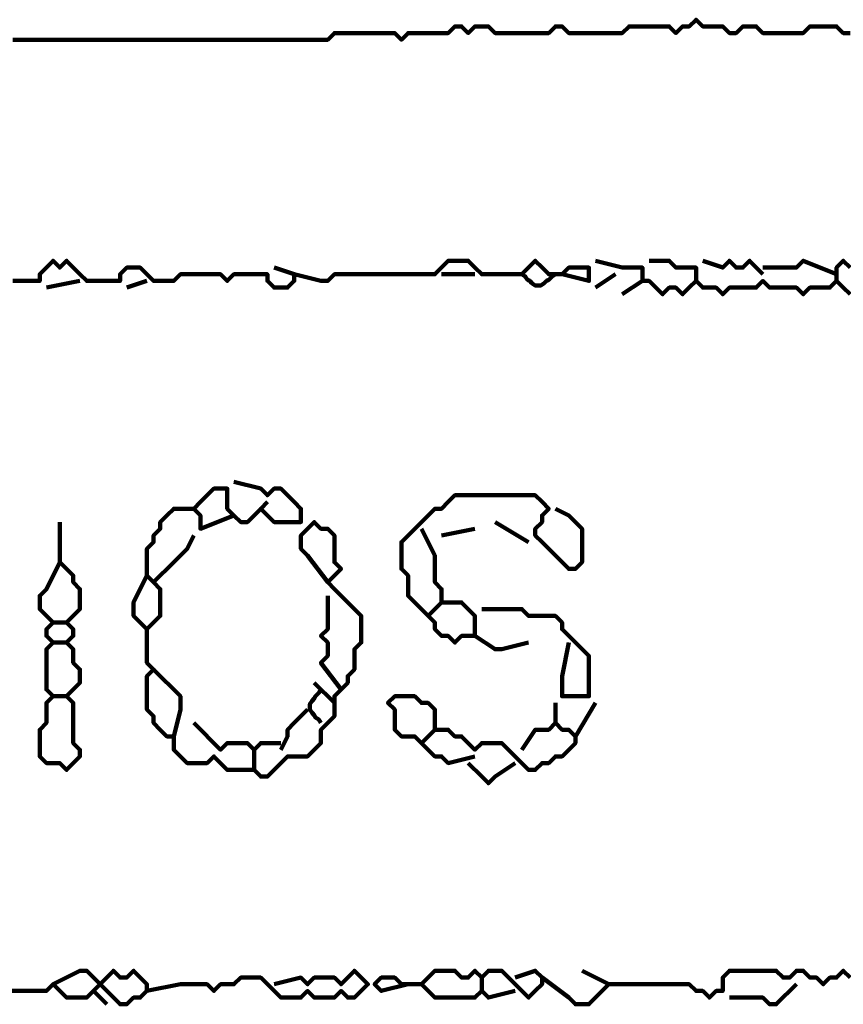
# Model space of a CAD drawing. Header units: metres. Extents: x 1959 to 4131, y 3282 to 4313.
# Tile 66 of 256: x 2127.63 to 2128.76, y 4302.39 to 4303.75. Entities that reach past the tile are written whole.
import ezdxf

# ---------------------------------------------------------------- set-up
doc = ezdxf.new("R2010")
doc.units = ezdxf.units.M
doc.layers.add('P', color=250, linetype='Continuous', lineweight=100)

msp = doc.modelspace()

# ---------------------------------------------------------------- linework, layer by layer
at = {"layer": 'P', "color": 0, "linetype": 'Continuous'}
for points in [[(2127.6199, 4303.7193), (2127.6292, 4303.7193), (2127.6384, 4303.7193), (2127.6476, 4303.7193), (2127.6568, 4303.7193), (2127.6661, 4303.7193), (2127.6753, 4303.7193), (2127.6845, 4303.7193), (2127.6938, 4303.7193), (2127.703, 4303.7193), (2127.7122, 4303.7193), (2127.7215, 4303.7193), (2127.7307, 4303.7193), (2127.7399, 4303.7193), (2127.7492, 4303.7193), (2127.7584, 4303.7193), (2127.7676, 4303.7193), (2127.7768, 4303.7193), (2127.7861, 4303.7193), (2127.7953, 4303.7193), (2127.8045, 4303.7193), (2127.8138, 4303.7193), (2127.823, 4303.7193), (2127.8322, 4303.7193), (2127.8415, 4303.7193), (2127.8507, 4303.7193), (2127.8599, 4303.7193), (2127.8692, 4303.7193), (2127.8784, 4303.7193), (2127.8876, 4303.7193), (2127.8968, 4303.7193), (2127.9061, 4303.7193), (2127.9153, 4303.7193), (2127.9245, 4303.7193), (2127.9338, 4303.7193), (2127.943, 4303.7193), (2127.9522, 4303.7193), (2127.9615, 4303.7193), (2127.9707, 4303.7193), (2127.9799, 4303.7193), (2127.9892, 4303.7193), (2127.9984, 4303.7193), (2128.0076, 4303.7193), (2128.0168, 4303.7193), (2128.0261, 4303.7193), (2128.0353, 4303.7193), (2128.0445, 4303.7193), (2128.0538, 4303.7193), (2128.063, 4303.7285), (2128.0722, 4303.7285), (2128.0815, 4303.7285), (2128.0907, 4303.7285), (2128.0999, 4303.7285), (2128.1092, 4303.7285), (2128.1184, 4303.7285), (2128.1276, 4303.7285), (2128.1368, 4303.7285), (2128.1461, 4303.7285), (2128.1553, 4303.7193), (2128.1645, 4303.7285), (2128.1738, 4303.7285), (2128.183, 4303.7285), (2128.1922, 4303.7285), (2128.2015, 4303.7285), (2128.2107, 4303.7285), (2128.2199, 4303.7285), (2128.2292, 4303.7378), (2128.2384, 4303.7378), (2128.2476, 4303.7285), (2128.2568, 4303.7378), (2128.2661, 4303.7378), (2128.2753, 4303.7378), (2128.2845, 4303.7285), (2128.2938, 4303.7285), (2128.303, 4303.7285), (2128.3122, 4303.7285), (2128.3215, 4303.7285), (2128.3307, 4303.7285), (2128.3399, 4303.7285), (2128.3492, 4303.7285), (2128.3584, 4303.7285), (2128.3676, 4303.7378), (2128.3768, 4303.7378), (2128.3861, 4303.7285), (2128.3953, 4303.7285), (2128.4045, 4303.7285), (2128.4138, 4303.7285), (2128.423, 4303.7285), (2128.4322, 4303.7285), (2128.4415, 4303.7285), (2128.4507, 4303.7285), (2128.4599, 4303.7285), (2128.4692, 4303.7378), (2128.4784, 4303.7378), (2128.4876, 4303.7378), (2128.4968, 4303.7378), (2128.5061, 4303.7378), (2128.5153, 4303.7378), (2128.5245, 4303.7378), (2128.5338, 4303.7285), (2128.543, 4303.7378), (2128.5522, 4303.7378), (2128.5615, 4303.747), (2128.5707, 4303.7378), (2128.5799, 4303.7378), (2128.5892, 4303.7378), (2128.5984, 4303.7378), (2128.6076, 4303.7285), (2128.6168, 4303.7285), (2128.6261, 4303.7378), (2128.6353, 4303.7378), (2128.6445, 4303.7378), (2128.6538, 4303.7285), (2128.663, 4303.7285), (2128.6722, 4303.7285), (2128.6815, 4303.7285), (2128.6907, 4303.7285), (2128.6999, 4303.7285), (2128.7092, 4303.7285), (2128.7184, 4303.7378), (2128.7276, 4303.7378), (2128.7368, 4303.7378), (2128.7461, 4303.7378), (2128.7553, 4303.7378), (2128.7645, 4303.7285), (2128.7738, 4303.7285)], [(2127.6199, 4303.387), (2127.6292, 4303.387), (2127.6384, 4303.387), (2127.6476, 4303.387), (2127.6568, 4303.387), (2127.6568, 4303.3962), (2127.6661, 4303.4054), (2127.6753, 4303.4147), (2127.6845, 4303.4054), (2127.6938, 4303.4147), (2127.703, 4303.4054), (2127.7122, 4303.3962), (2127.7215, 4303.387), (2127.7307, 4303.387), (2127.7399, 4303.387), (2127.7492, 4303.387), (2127.7584, 4303.387), (2127.7676, 4303.387), (2127.7676, 4303.3962), (2127.7768, 4303.4054), (2127.7861, 4303.4054), (2127.7953, 4303.4054), (2127.8045, 4303.3962), (2127.8138, 4303.387), (2127.823, 4303.387), (2127.8322, 4303.387), (2127.8415, 4303.387), (2127.8507, 4303.3962), (2127.8599, 4303.3962), (2127.8692, 4303.3962), (2127.8784, 4303.3962), (2127.8876, 4303.3962), (2127.8968, 4303.3962), (2127.9061, 4303.3962), (2127.9153, 4303.387), (2127.9245, 4303.3962), (2127.9338, 4303.3962), (2127.943, 4303.3962), (2127.9522, 4303.3962), (2127.9615, 4303.3962), (2127.9707, 4303.3962), (2127.9707, 4303.387), (2127.9799, 4303.3778), (2127.9892, 4303.3778), (2127.9984, 4303.3778), (2128.0076, 4303.387), (2128.0076, 4303.3962), (2127.9799, 4303.4054)], [(2128.0076, 4303.3962), (2128.0445, 4303.387), (2128.0538, 4303.387), (2128.063, 4303.3962), (2128.0722, 4303.3962), (2128.0815, 4303.3962), (2128.0907, 4303.3962), (2128.0999, 4303.3962), (2128.1092, 4303.3962), (2128.1184, 4303.3962), (2128.1276, 4303.3962), (2128.1368, 4303.3962), (2128.1461, 4303.3962), (2128.1553, 4303.3962), (2128.1645, 4303.3962), (2128.1738, 4303.3962), (2128.183, 4303.3962), (2128.1922, 4303.3962), (2128.2015, 4303.3962), (2128.2107, 4303.4054), (2128.2199, 4303.4147), (2128.2292, 4303.4147), (2128.2384, 4303.4147), (2128.2476, 4303.4147), (2128.2568, 4303.4054), (2128.2661, 4303.3962), (2128.2753, 4303.3962), (2128.2845, 4303.3962), (2128.2938, 4303.3962), (2128.303, 4303.3962), (2128.3122, 4303.3962), (2128.3215, 4303.3962), (2128.3307, 4303.4054), (2128.3399, 4303.4147), (2128.3492, 4303.4054), (2128.3584, 4303.3962), (2128.3676, 4303.3962), (2128.3768, 4303.3962), (2128.3861, 4303.4054), (2128.3953, 4303.4054), (2128.4045, 4303.4054), (2128.4138, 4303.4054), (2128.4138, 4303.3962), (2128.4138, 4303.387), (2128.3768, 4303.3962)], [(2128.423, 4303.4147), (2128.4599, 4303.4054), (2128.4692, 4303.4054), (2128.4784, 4303.4054), (2128.4876, 4303.4054), (2128.4876, 4303.3962), (2128.4876, 4303.387), (2128.4968, 4303.387), (2128.5061, 4303.3778), (2128.5153, 4303.3685), (2128.5245, 4303.3778), (2128.5338, 4303.3778), (2128.543, 4303.3685), (2128.5522, 4303.3778), (2128.5615, 4303.387), (2128.5707, 4303.3778), (2128.5799, 4303.3778), (2128.5892, 4303.3778), (2128.5984, 4303.3685), (2128.6076, 4303.3778), (2128.6168, 4303.3778), (2128.6261, 4303.3778), (2128.6353, 4303.3778), (2128.6445, 4303.3778), (2128.6538, 4303.387), (2128.663, 4303.3778), (2128.6722, 4303.3778), (2128.6815, 4303.3778), (2128.6907, 4303.3778), (2128.6999, 4303.3778), (2128.7092, 4303.3685), (2128.7184, 4303.3778), (2128.7276, 4303.3778), (2128.7368, 4303.3778), (2128.7461, 4303.3778), (2128.7553, 4303.387), (2128.7645, 4303.3778), (2128.7738, 4303.3685)], [(2128.4968, 4303.4147), (2128.5245, 4303.4147), (2128.5338, 4303.4054), (2128.543, 4303.4054), (2128.5522, 4303.4054), (2128.5615, 4303.4054), (2128.5615, 4303.387)], [(2128.5707, 4303.4147), (2128.5984, 4303.4054), (2128.6076, 4303.4147), (2128.6168, 4303.4054), (2128.6261, 4303.4054), (2128.6353, 4303.4147), (2128.6538, 4303.3962)], [(2128.6538, 4303.4054), (2128.6907, 4303.4054), (2128.6999, 4303.4054), (2128.7092, 4303.4147), (2128.7553, 4303.3962)], [(2128.7738, 4303.4054), (2128.7645, 4303.4147), (2128.7553, 4303.4054), (2128.7553, 4303.387)], [(2127.7122, 4303.387), (2127.6661, 4303.3778)], [(2127.7768, 4303.3778), (2127.8045, 4303.387)], [(2128.2568, 4303.3962), (2128.2107, 4303.3962)], [(2128.3215, 4303.3962), (2128.3261, 4303.3931), (2128.3292, 4303.3885), (2128.3322, 4303.387), (2128.3353, 4303.3839), (2128.3399, 4303.3808), (2128.3445, 4303.3808), (2128.3476, 4303.3808), (2128.3522, 4303.3839), (2128.3553, 4303.387), (2128.3584, 4303.3885), (2128.363, 4303.3931), (2128.3676, 4303.3962)], [(2128.4507, 4303.3962), (2128.423, 4303.3778)], [(2128.4876, 4303.387), (2128.4599, 4303.3685)], [(2127.9245, 4303.1101), (2127.9615, 4303.1008), (2127.9707, 4303.0916), (2127.9799, 4303.1008), (2127.9892, 4303.1008), (2127.9984, 4303.0916), (2128.0076, 4303.0824), (2128.0168, 4303.0731), (2128.0168, 4303.0639), (2128.0168, 4303.0547), (2128.0076, 4303.0547), (2127.9984, 4303.0547), (2127.9892, 4303.0547), (2127.9799, 4303.0547), (2127.9707, 4303.0639), (2127.9615, 4303.0731), (2127.9522, 4303.0639), (2127.943, 4303.0547), (2127.9338, 4303.0547), (2127.9245, 4303.0639), (2127.9153, 4303.0731), (2127.9153, 4303.0824), (2127.9153, 4303.0916), (2127.9153, 4303.1008), (2127.9061, 4303.1008), (2127.8968, 4303.1008), (2127.8876, 4303.0916), (2127.8784, 4303.0824), (2127.8692, 4303.0731), (2127.8784, 4303.0639), (2127.8784, 4303.0547), (2127.8784, 4303.0454), (2127.9245, 4303.0639)], [(2128.183, 4303.0454), (2128.2015, 4303.0085), (2128.2015, 4302.9993), (2128.2015, 4302.9901), (2128.2015, 4302.9808), (2128.2015, 4302.9716), (2128.2107, 4302.9624), (2128.2107, 4302.9531), (2128.2107, 4302.9439), (2128.2199, 4302.9439), (2128.2292, 4302.9439), (2128.2384, 4302.9439), (2128.2476, 4302.9347), (2128.2568, 4302.9254), (2128.2568, 4302.9162), (2128.2568, 4302.907), (2128.2568, 4302.8978), (2128.2476, 4302.8978), (2128.2384, 4302.8978), (2128.2292, 4302.8885), (2128.2199, 4302.8978), (2128.2107, 4302.8978), (2128.2015, 4302.907), (2128.2015, 4302.9162), (2128.1922, 4302.9254), (2128.183, 4302.9347), (2128.1738, 4302.9439), (2128.1645, 4302.9531), (2128.1645, 4302.9624), (2128.1645, 4302.9716), (2128.1645, 4302.9808), (2128.1553, 4302.9901), (2128.1553, 4302.9993), (2128.1553, 4303.0085), (2128.1553, 4303.0178), (2128.1553, 4303.027), (2128.1645, 4303.0362), (2128.1738, 4303.0454), (2128.183, 4303.0547), (2128.1922, 4303.0639), (2128.2015, 4303.0731), (2128.2107, 4303.0731), (2128.2199, 4303.0824), (2128.2292, 4303.0916), (2128.2384, 4303.0916), (2128.2476, 4303.0916), (2128.2568, 4303.0916), (2128.2661, 4303.0916), (2128.2753, 4303.0916), (2128.2845, 4303.0916), (2128.2938, 4303.0916), (2128.303, 4303.0916), (2128.3122, 4303.0916), (2128.3215, 4303.0916), (2128.3307, 4303.0916), (2128.3399, 4303.0916), (2128.3492, 4303.0824), (2128.3584, 4303.0731), (2128.3492, 4303.0639), (2128.3492, 4303.0547), (2128.3399, 4303.0454), (2128.3399, 4303.0362), (2128.3492, 4303.027), (2128.3584, 4303.0178), (2128.3676, 4303.0085), (2128.3768, 4302.9993), (2128.3861, 4302.9901), (2128.3953, 4302.9901), (2128.4045, 4302.9993), (2128.4045, 4303.0085), (2128.4045, 4303.0178), (2128.4045, 4303.027), (2128.4045, 4303.0362), (2128.4045, 4303.0454), (2128.3953, 4303.0547), (2128.3861, 4303.0639), (2128.3676, 4303.0731)], [(2127.9707, 4303.0824), (2127.9615, 4303.0731)], [(2127.8045, 4302.9808), (2127.7861, 4302.9439), (2127.7861, 4302.9347), (2127.7861, 4302.9254), (2127.7953, 4302.9162), (2127.8045, 4302.907), (2127.8138, 4302.9162), (2127.823, 4302.9254), (2127.823, 4302.9347), (2127.823, 4302.9439), (2127.823, 4302.9531), (2127.823, 4302.9624), (2127.8138, 4302.9716), (2127.8045, 4302.9808), (2127.8045, 4302.9901), (2127.8045, 4302.9993), (2127.8045, 4303.0085), (2127.8045, 4303.0178), (2127.8138, 4303.027), (2127.8138, 4303.0362), (2127.823, 4303.0454), (2127.823, 4303.0547), (2127.8322, 4303.0639), (2127.8415, 4303.0731), (2127.8692, 4303.0731)], [(2127.6845, 4303.0547), (2127.6845, 4303.0178), (2127.6845, 4303.0085), (2127.6845, 4302.9993), (2127.6938, 4302.9901), (2127.703, 4302.9808), (2127.703, 4302.9716), (2127.7122, 4302.9624), (2127.7122, 4302.9531), (2127.7122, 4302.9439), (2127.7122, 4302.9347), (2127.703, 4302.9254), (2127.6938, 4302.9162), (2127.703, 4302.907), (2127.703, 4302.8978), (2127.6938, 4302.8885), (2127.703, 4302.8793), (2127.703, 4302.8701), (2127.703, 4302.8608), (2127.7122, 4302.8516), (2127.7122, 4302.8424), (2127.7122, 4302.8331), (2127.703, 4302.8239), (2127.6938, 4302.8147), (2127.703, 4302.8054), (2127.703, 4302.7962), (2127.703, 4302.787), (2127.703, 4302.7778), (2127.703, 4302.7685), (2127.703, 4302.7593), (2127.703, 4302.7501), (2127.7122, 4302.7408), (2127.7122, 4302.7316), (2127.703, 4302.7224), (2127.6938, 4302.7131), (2127.6845, 4302.7224), (2127.6753, 4302.7224), (2127.6661, 4302.7224), (2127.6568, 4302.7316), (2127.6568, 4302.7408), (2127.6568, 4302.7501), (2127.6568, 4302.7593), (2127.6568, 4302.7685), (2127.6661, 4302.7778), (2127.6661, 4302.787), (2127.6661, 4302.7962), (2127.6661, 4302.8054), (2127.6753, 4302.8147), (2127.6661, 4302.8239), (2127.6661, 4302.8331), (2127.6661, 4302.8424), (2127.6661, 4302.8516), (2127.6661, 4302.8608), (2127.6661, 4302.8701), (2127.6661, 4302.8793), (2127.6753, 4302.8885), (2127.6661, 4302.8978), (2127.6661, 4302.907), (2127.6753, 4302.9162), (2127.6661, 4302.9254), (2127.6568, 4302.9347), (2127.6568, 4302.9439), (2127.6568, 4302.9531), (2127.6661, 4302.9624), (2127.6845, 4302.9993)], [(2128.0538, 4302.9716), (2128.0261, 4303.0085), (2128.0168, 4303.0178), (2128.0168, 4303.027), (2128.0168, 4303.0362), (2128.0261, 4303.0454), (2128.0353, 4303.0547), (2128.0445, 4303.0454), (2128.0538, 4303.0454), (2128.063, 4303.0362), (2128.063, 4303.027), (2128.063, 4303.0178), (2128.063, 4303.0085), (2128.063, 4302.9993), (2128.0722, 4302.9901), (2128.063, 4302.9808), (2128.0538, 4302.9716), (2128.063, 4302.9624), (2128.0722, 4302.9531), (2128.0815, 4302.9439), (2128.0907, 4302.9347), (2128.0999, 4302.9254), (2128.0999, 4302.9162), (2128.0999, 4302.907), (2128.0999, 4302.8978), (2128.0999, 4302.8885), (2128.0907, 4302.8793), (2128.0907, 4302.8701), (2128.0907, 4302.8608), (2128.0907, 4302.8516), (2128.0815, 4302.8424), (2128.0815, 4302.8331), (2128.0722, 4302.8239), (2128.063, 4302.8147), (2128.063, 4302.8054), (2128.063, 4302.7962), (2128.063, 4302.787), (2128.0538, 4302.7778), (2128.0445, 4302.7685), (2128.0445, 4302.7593), (2128.0445, 4302.7501), (2128.0353, 4302.7408), (2128.0261, 4302.7316), (2128.0168, 4302.7316), (2128.0076, 4302.7316), (2127.9984, 4302.7316), (2127.9892, 4302.7224), (2127.9799, 4302.7131), (2127.9707, 4302.7039), (2127.9615, 4302.7039), (2127.9522, 4302.7131), (2127.943, 4302.7131), (2127.9338, 4302.7131), (2127.9245, 4302.7131), (2127.9153, 4302.7131), (2127.9061, 4302.7224), (2127.8968, 4302.7316), (2127.8876, 4302.7224), (2127.8784, 4302.7224), (2127.8692, 4302.7224), (2127.8599, 4302.7224), (2127.8507, 4302.7316), (2127.8415, 4302.7408), (2127.8415, 4302.7501), (2127.8415, 4302.7593), (2127.8322, 4302.7593), (2127.823, 4302.7685), (2127.8138, 4302.7778), (2127.8138, 4302.787), (2127.8045, 4302.7962), (2127.8045, 4302.8054), (2127.8045, 4302.8147), (2127.8045, 4302.8239), (2127.8045, 4302.8331), (2127.8045, 4302.8424), (2127.8138, 4302.8516), (2127.8045, 4302.8608), (2127.8045, 4302.8701), (2127.8045, 4302.8793), (2127.8045, 4302.8885), (2127.8045, 4302.907)], [(2128.2845, 4303.0547), (2128.3307, 4303.027)], [(2127.8692, 4303.0362), (2127.8599, 4303.0178), (2127.8507, 4303.0085), (2127.8415, 4302.9993), (2127.8138, 4302.9716)], [(2128.2107, 4303.0362), (2128.2568, 4303.0454)], [(2128.0538, 4302.9531), (2128.0538, 4302.9162), (2128.0538, 4302.907), (2128.0445, 4302.8978), (2128.0538, 4302.8885), (2128.0538, 4302.8793), (2128.0538, 4302.8701), (2128.0445, 4302.8608), (2128.0722, 4302.8239)], [(2128.2107, 4302.9439), (2128.1922, 4302.9254)], [(2128.2661, 4302.9347), (2128.303, 4302.9347), (2128.3122, 4302.9347), (2128.3215, 4302.9347), (2128.3307, 4302.9254), (2128.3399, 4302.9254), (2128.3492, 4302.9254), (2128.3584, 4302.9254), (2128.3676, 4302.9254), (2128.3768, 4302.9162), (2128.3768, 4302.907), (2128.3861, 4302.8978), (2128.3953, 4302.8885), (2128.4045, 4302.8793), (2128.4138, 4302.8701), (2128.4138, 4302.8608), (2128.4138, 4302.8516), (2128.4138, 4302.8424), (2128.4138, 4302.8331), (2128.4138, 4302.8239), (2128.4138, 4302.8147), (2128.4045, 4302.8147), (2128.3953, 4302.8147), (2128.3861, 4302.8147), (2128.3768, 4302.8147), (2128.3768, 4302.8239), (2128.3768, 4302.8331), (2128.3768, 4302.8424), (2128.3861, 4302.8885)], [(2127.6753, 4302.9162), (2127.6938, 4302.9162)], [(2127.6753, 4302.8885), (2127.6938, 4302.8885)], [(2128.2568, 4302.8978), (2128.2845, 4302.8793), (2128.2938, 4302.8793), (2128.3307, 4302.8885)], [(2127.8138, 4302.8516), (2127.8507, 4302.8147), (2127.8507, 4302.8054), (2127.8507, 4302.7962), (2127.8415, 4302.7593)], [(2128.0353, 4302.8331), (2128.063, 4302.8054)], [(2128.0445, 4302.8239), (2128.0415, 4302.8193), (2128.0368, 4302.8147), (2128.0353, 4302.8116), (2128.0322, 4302.8085), (2128.0292, 4302.8039), (2128.0292, 4302.8008), (2128.0292, 4302.7962), (2128.0322, 4302.7916), (2128.0353, 4302.7885), (2128.0368, 4302.7854), (2128.0415, 4302.7824), (2128.0445, 4302.7778)], [(2127.6753, 4302.8147), (2127.6938, 4302.8147)], [(2128.2568, 4302.7316), (2128.2199, 4302.7224), (2128.2107, 4302.7316), (2128.2015, 4302.7316), (2128.1922, 4302.7408), (2128.183, 4302.7501), (2128.1738, 4302.7593), (2128.1645, 4302.7593), (2128.1553, 4302.7593), (2128.1461, 4302.7685), (2128.1461, 4302.7778), (2128.1461, 4302.787), (2128.1461, 4302.7962), (2128.1368, 4302.8054), (2128.1461, 4302.8147), (2128.1553, 4302.8147), (2128.1645, 4302.8147), (2128.1738, 4302.8147), (2128.183, 4302.8054), (2128.1922, 4302.8054), (2128.2015, 4302.7962), (2128.2015, 4302.787), (2128.2015, 4302.7778), (2128.2015, 4302.7685), (2128.2107, 4302.7685), (2128.2199, 4302.7685), (2128.2292, 4302.7593), (2128.2384, 4302.7593), (2128.2476, 4302.7501), (2128.2568, 4302.7408), (2128.2661, 4302.7501), (2128.2753, 4302.7501), (2128.2845, 4302.7501), (2128.2938, 4302.7501), (2128.303, 4302.7408), (2128.3122, 4302.7316), (2128.3215, 4302.7224), (2128.3307, 4302.7131), (2128.3399, 4302.7131), (2128.3492, 4302.7224), (2128.3584, 4302.7224), (2128.3676, 4302.7316), (2128.3768, 4302.7316), (2128.3861, 4302.7408), (2128.3953, 4302.7501), (2128.3953, 4302.7593), (2128.3861, 4302.7685), (2128.3768, 4302.7685), (2128.3676, 4302.7778), (2128.3584, 4302.7685), (2128.3492, 4302.7685), (2128.3399, 4302.7685), (2128.3215, 4302.7408)], [(2128.3676, 4302.8054), (2128.3676, 4302.7778)], [(2128.423, 4302.8054), (2128.3953, 4302.7593)], [(2128.0261, 4302.7962), (2128.0076, 4302.7778), (2127.9984, 4302.7685), (2127.9984, 4302.7593), (2127.9892, 4302.7408)], [(2127.8692, 4302.7778), (2127.9061, 4302.7408), (2127.9153, 4302.7501), (2127.9245, 4302.7501), (2127.9338, 4302.7501), (2127.943, 4302.7501), (2127.9522, 4302.7408), (2127.9615, 4302.7501), (2127.9892, 4302.7501)], [(2128.2015, 4302.7685), (2128.183, 4302.7501)], [(2127.9522, 4302.7408), (2127.9522, 4302.7131)], [(2128.2476, 4302.7224), (2128.2661, 4302.7039), (2128.2753, 4302.6947), (2128.2845, 4302.7039), (2128.3122, 4302.7224)], [(2127.6753, 4302.4178), (2127.7122, 4302.4362), (2127.7215, 4302.4362), (2127.7307, 4302.427), (2127.7399, 4302.4178), (2127.7492, 4302.4085), (2127.7584, 4302.3993), (2127.7676, 4302.3901), (2127.7768, 4302.3901), (2127.7861, 4302.3993), (2127.7953, 4302.3993), (2127.8045, 4302.4085), (2127.8045, 4302.4178), (2127.7953, 4302.427), (2127.7861, 4302.4362), (2127.7768, 4302.427), (2127.7676, 4302.427), (2127.7584, 4302.4362), (2127.7492, 4302.427), (2127.7399, 4302.4178), (2127.7307, 4302.4085), (2127.7215, 4302.3993), (2127.7122, 4302.3993), (2127.703, 4302.3993), (2127.6938, 4302.3993), (2127.6845, 4302.4085), (2127.6753, 4302.4178), (2127.6661, 4302.4085), (2127.6568, 4302.4085), (2127.6476, 4302.4085), (2127.6384, 4302.4085), (2127.6292, 4302.4085), (2127.6015, 4302.4085)], [(2127.9799, 4302.4178), (2128.0168, 4302.427), (2128.0261, 4302.4178), (2128.0353, 4302.427), (2128.0445, 4302.427), (2128.0538, 4302.427), (2128.063, 4302.427), (2128.0722, 4302.4178), (2128.0815, 4302.427), (2128.0907, 4302.4362), (2128.0999, 4302.427), (2128.1092, 4302.4178), (2128.0999, 4302.4085), (2128.0907, 4302.3993), (2128.0815, 4302.3993), (2128.0722, 4302.4085), (2128.063, 4302.3993), (2128.0538, 4302.3993), (2128.0445, 4302.3993), (2128.0353, 4302.3993), (2128.0261, 4302.4085), (2128.0168, 4302.3993), (2128.0076, 4302.3993), (2127.9984, 4302.3993), (2127.9892, 4302.3993), (2127.9799, 4302.4085), (2127.9707, 4302.4178), (2127.9615, 4302.427), (2127.9522, 4302.427), (2127.943, 4302.427), (2127.9338, 4302.427), (2127.9245, 4302.4178), (2127.9153, 4302.4178), (2127.9061, 4302.4178), (2127.8968, 4302.4085), (2127.8876, 4302.4178), (2127.8784, 4302.4178), (2127.8692, 4302.4178), (2127.8599, 4302.4178), (2127.8507, 4302.4178), (2127.8045, 4302.4085)], [(2128.1645, 4302.4178), (2128.1276, 4302.4085), (2128.1184, 4302.4178), (2128.1276, 4302.427), (2128.1368, 4302.427), (2128.1461, 4302.427), (2128.1553, 4302.4178), (2128.1645, 4302.4178), (2128.183, 4302.4178)], [(2128.3122, 4302.4085), (2128.2753, 4302.3993), (2128.2661, 4302.4085), (2128.2568, 4302.3993), (2128.2476, 4302.3993), (2128.2384, 4302.3993), (2128.2292, 4302.3993), (2128.2199, 4302.3993), (2128.2107, 4302.3993), (2128.2015, 4302.3993), (2128.1922, 4302.4085), (2128.183, 4302.4178), (2128.1922, 4302.427), (2128.2015, 4302.4362), (2128.2107, 4302.4362), (2128.2199, 4302.4362), (2128.2292, 4302.4362), (2128.2384, 4302.427), (2128.2476, 4302.427), (2128.2568, 4302.4362), (2128.2661, 4302.427), (2128.2753, 4302.4362), (2128.2845, 4302.4362), (2128.2938, 4302.4362), (2128.303, 4302.427), (2128.3122, 4302.4178), (2128.3215, 4302.4085), (2128.3307, 4302.3993), (2128.3399, 4302.4085), (2128.3492, 4302.4178), (2128.3492, 4302.427), (2128.3399, 4302.4362), (2128.3122, 4302.427)], [(2128.2661, 4302.427), (2128.2661, 4302.4085)], [(2128.4045, 4302.4362), (2128.4415, 4302.4178), (2128.4322, 4302.4085), (2128.423, 4302.3993), (2128.4138, 4302.3901), (2128.4045, 4302.3901), (2128.3953, 4302.3901), (2128.3861, 4302.3993), (2128.3492, 4302.427)], [(2128.4415, 4302.4178), (2128.4784, 4302.4178), (2128.4876, 4302.4178), (2128.4968, 4302.4178), (2128.5061, 4302.4178), (2128.5153, 4302.4178), (2128.5245, 4302.4178), (2128.5338, 4302.4178), (2128.543, 4302.4178), (2128.5522, 4302.4178), (2128.5615, 4302.4085), (2128.5707, 4302.4085), (2128.5799, 4302.3993), (2128.5892, 4302.4085), (2128.5984, 4302.4085), (2128.5984, 4302.4178), (2128.5984, 4302.427), (2128.6076, 4302.4362), (2128.6168, 4302.4362), (2128.6261, 4302.4362), (2128.6353, 4302.4362), (2128.6445, 4302.4362), (2128.6538, 4302.4362), (2128.663, 4302.4362), (2128.6722, 4302.4362), (2128.6815, 4302.427), (2128.6907, 4302.427), (2128.6999, 4302.4362), (2128.7092, 4302.4362), (2128.7184, 4302.427), (2128.7276, 4302.427), (2128.7368, 4302.4178), (2128.7461, 4302.427), (2128.7553, 4302.427), (2128.7645, 4302.4362), (2128.7738, 4302.427)], [(2128.6999, 4302.4178), (2128.6722, 4302.3901), (2128.663, 4302.3901), (2128.6538, 4302.3993), (2128.6076, 4302.3993)], [(2127.7307, 4302.4085), (2127.7492, 4302.3901)]]:
    msp.add_lwpolyline(points, dxfattribs=at)

doc.saveas('drawing.dxf')
